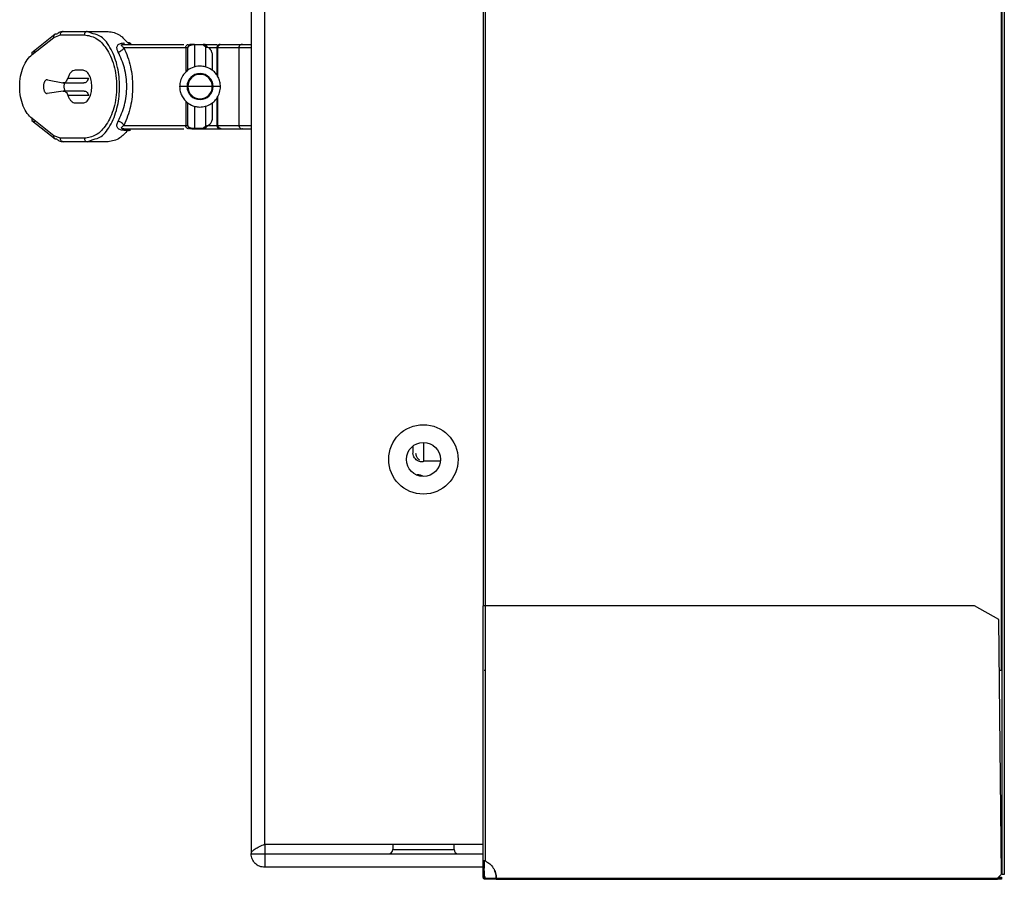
# Model space of a CAD drawing. Header units: millimetres. Extents: x 0 to 1118, y 0 to 864.
# Tile 2 of 69: x 66 to 84, y 301 to 317. Entities that reach past the tile are written whole.
import ezdxf

# ---------------------------------------------------------------- set-up
doc = ezdxf.new("R2010")
doc.units = ezdxf.units.MM

msp = doc.modelspace()

# ---------------------------------------------------------------- linework, layer by layer
at = {"color": 7, "linetype": 'Continuous', "lineweight": 30}
for p, q in [((84.2057, 300.9566), (84.2057, 471.1866)), ((84.2432, 471.1866), (84.2432, 300.9566)), ((70.4182, 470.8191), (70.4182, 301.3391)), ((70.6682, 301.5159), (70.6682, 470.6423)), ((84.1932, 304.7091), (84.1932, 467.4341)), ((74.6832, 305.8893), (74.6832, 466.2692)), ((74.7182, 305.8893), (74.7182, 466.2692)), ((66.8199, 316.3867), (66.3935, 316.0471)), ((66.3979, 316.0129), (66.7945, 316.3288)), ((66.7945, 316.3288), (66.9163, 316.3747)), ((66.9163, 316.3747), (67.3566, 316.3747)), ((66.9694, 316.4372), (67.4096, 316.4372)), ((67.5163, 316.3961), (67.4096, 316.4372)), ((67.4096, 316.4372), (67.7928, 316.4372)), ((68.0801, 316.1997), (69.1832, 316.1997)), ((69.2177, 316.1372), (68.0844, 316.1372)), ((68.2088, 316.2013), (68.2079, 316.2043)), ((69.2557, 316.1372), (69.2177, 316.1372)), ((69.2557, 315.7216), (69.2557, 316.1372)), ((69.308, 316.1988), (69.2979, 316.1909)), ((69.3807, 316.197), (69.3807, 316.1997)), ((69.3807, 316.1997), (69.5407, 316.1997)), ((69.3807, 316.197), (69.5407, 316.197)), ((69.5407, 316.1997), (69.5407, 316.197)), ((69.5407, 316.1997), (69.5528, 316.1997)), ((69.5807, 316.1615), (69.5986, 316.1573)), ((69.6097, 316.1566), (69.6097, 316.1562)), ((69.7891, 316.1372), (69.7891, 315.634)), ((70.2171, 316.1372), (69.8097, 316.1372)), ((69.8518, 316.1997), (69.8671, 316.1997)), ((69.8671, 316.1997), (70.2558, 316.1997)), ((70.1933, 316.1392), (70.1933, 314.7101)), ((69.7057, 315.9939), (69.7057, 315.7227)), ((67.0523, 315.5787), (67.434, 315.5787)), ((67.3345, 315.7247), (67.1888, 315.7247)), ((66.6788, 315.549), (66.9634, 315.4944)), ((66.9634, 315.4944), (67.345, 315.4944)), ((66.9696, 315.343), (66.6772, 315.3)), ((67.3512, 315.343), (66.9696, 315.343)), ((67.4365, 315.2629), (67.0549, 315.2629)), ((69.7891, 315.2136), (69.7891, 314.7122)), ((67.1888, 315.1247), (67.3345, 315.1247)), ((69.2557, 314.7122), (69.2557, 315.1266)), ((69.7057, 315.1277), (69.7057, 314.8554)), ((66.7945, 314.5205), (66.3979, 314.8364)), ((66.3935, 314.8022), (66.8199, 314.4626)), ((68.0844, 314.7122), (69.2177, 314.7122)), ((69.2177, 314.7122), (69.2557, 314.7122)), ((69.5407, 314.6523), (69.3807, 314.6523)), ((69.3807, 314.6497), (69.3807, 314.6523)), ((69.5407, 314.6523), (69.5407, 314.6497)), ((69.5986, 314.692), (69.5807, 314.6878)), ((69.6084, 314.7008), (69.6098, 314.6927)), ((69.8097, 314.7122), (70.2171, 314.7122)), ((69.8584, 314.6504), (69.861, 314.6502)), ((66.9163, 314.4747), (66.7945, 314.5205)), ((67.3566, 314.4747), (66.9163, 314.4747)), ((68.0801, 314.6497), (69.1832, 314.6497)), ((68.0801, 314.6497), (68.0801, 314.6236)), ((68.0801, 314.6236), (68.1559, 314.6236)), ((69.3807, 314.6497), (69.5409, 314.6497)), ((69.8518, 314.6497), (69.8671, 314.6497)), ((69.8671, 314.6497), (70.2558, 314.6497)), ((67.4096, 314.4122), (66.9694, 314.4122)), ((67.4096, 314.4122), (67.5163, 314.4532)), ((67.7928, 314.4122), (67.4096, 314.4122)), ((73.5882, 308.5466), (73.5882, 308.8915)), ((73.3882, 308.8253), (73.3882, 308.693)), ((73.8915, 308.5466), (73.5882, 308.5466)), ((73.4471, 308.2966), (73.4682, 308.2966)), ((74.6782, 301.2186), (74.6782, 305.8893)), ((74.7182, 301.2056), (74.7182, 305.8893)), ((83.6932, 305.8893), (74.7182, 305.8893)), ((84.1432, 305.6393), (83.6932, 305.8893)), ((84.1932, 300.9643), (84.1432, 305.6393)), ((84.1532, 304.7091), (84.1932, 304.7091)), ((70.6682, 301.5159), (74.6782, 301.5159)), ((70.6682, 301.5159), (70.6682, 301.3391)), ((73.0182, 301.5159), (73.0182, 301.4141)), ((74.1432, 301.4141), (74.1432, 301.5159)), ((70.4182, 301.3391), (70.6682, 301.3391)), ((70.6682, 301.3391), (70.6682, 301.0891)), ((70.6682, 301.3391), (74.6782, 301.3391)), ((74.6782, 301.0277), (74.6782, 301.2186)), ((74.6982, 301.0277), (74.6982, 301.2025)), ((74.7007, 301.0714), (74.7007, 301.2023)), ((74.6782, 301.0891), (70.6682, 301.0891)), ((74.6782, 300.9091), (74.6782, 301.0277)), ((74.6782, 301.0277), (74.6982, 301.0277)), ((74.6982, 301.0277), (74.6982, 300.9091)), ((84.1182, 300.8893), (84.1932, 300.9643)), ((84.1932, 300.964), (84.1359, 300.9066)), ((84.1932, 300.964), (84.1932, 300.9643)), ((84.2432, 300.9566), (84.2057, 300.9566)), ((74.6782, 300.9091), (74.6982, 300.9091)), ((74.7182, 300.8691), (74.7182, 300.8891)), ((74.9182, 300.8893), (84.1182, 300.8893)), ((74.9182, 300.8691), (74.9182, 300.8891)), ((74.9182, 300.8691), (84.1186, 300.8691)), ((84.1186, 300.8891), (84.1186, 300.8691)), ((84.1186, 300.8891), (84.1932, 300.8891)), ((84.1932, 300.8691), (84.1186, 300.8691)), ((84.1355, 300.9066), (84.1932, 300.9066)), ((84.1932, 300.9066), (84.1932, 300.8891)), ((84.1932, 300.8891), (84.1932, 300.8691))]:
    msp.add_line(p, q, dxfattribs=at)
at = {"color": 8, "linetype": 'Continuous', "lineweight": 30}
for p, q in [((69.2177, 316.1372), (69.2177, 315.6892)), ((69.2557, 316.1372), (69.2656, 316.1589)), ((69.3807, 316.197), (69.38, 315.7814)), ((69.5807, 316.1615), (69.5814, 315.7802)), ((69.7891, 316.1372), (69.6468, 316.1372)), ((69.7891, 316.1372), (69.8097, 316.1372)), ((69.8097, 315.6031), (69.8097, 316.1372)), ((69.8097, 314.7122), (69.8097, 315.2514)), ((69.2177, 315.1599), (69.2177, 314.7122)), ((69.38, 315.0657), (69.3807, 314.6523)), ((69.5814, 315.0702), (69.5807, 314.6878)), ((69.6109, 314.7122), (69.7891, 314.7122)), ((69.8097, 314.7122), (69.7891, 314.7122)), ((73.4682, 308.2966), (73.4682, 308.2875)), ((73.0182, 301.4141), (74.1432, 301.4141))]:
    msp.add_line(p, q, dxfattribs=at)
at = {"color": 7, "linetype": 'Continuous', "lineweight": 30}
for radius in [0.6375, 0.3125]:
    msp.add_circle((73.5807, 308.5791), radius, dxfattribs=at)
for centre, radius, start, end in [((69.3182, 316.1372), 0.0625, 90, 180), ((69.4807, 315.4247), 0.2386, 0, 180), ((69.4807, 315.4247), 0.225, 360, 180), ((69.4807, 315.4247), 0.2386, 180, 0), ((69.4807, 315.4247), 0.225, 180, 360), ((69.3182, 314.7122), 0.0625, 180, 270), ((73.4682, 308.0466), 0.25, 61.67141, 90), ((72.9432, 301.4141), 0.075, 270, 0), ((74.2182, 301.4141), 0.075, 180, 270)]:
    msp.add_arc(centre, radius, start, end, dxfattribs=at)
at = {"color": 8, "linetype": 'Continuous', "lineweight": 30}
for points, knots in [([(66.8089, 316.3774), (66.8074, 316.3764), (66.803, 316.3731), (66.7978, 316.3652), (66.7938, 316.3542), (66.7924, 316.3418), (66.7938, 316.3332), (66.7945, 316.3288)], [0, 0, 0, 0, 0.1080383, 0.3310287, 0.5540191, 0.7770096, 1, 1, 1, 1]), ([(67.5163, 314.4532), (67.5667, 314.4658), (67.6896, 314.4967), (67.8257, 314.6833), (67.9192, 314.8929), (67.9684, 315.0659), (67.9969, 315.2444), (68.0064, 315.4248), (67.9969, 315.6051), (67.9684, 315.7835), (67.9191, 315.9566), (67.8256, 316.1661), (67.6896, 316.3526), (67.5667, 316.3835), (67.5163, 316.3961)], [0, 0, 0, 0, 0.0995694, 0.2433293, 0.3136759, 0.3794058, 0.4402837, 0.5000386, 0.5597661, 0.6206103, 0.6863766, 0.7567555, 0.9004268, 1, 1, 1, 1]), ([(70.4182, 316.1372), (70.4134, 316.1372), (70.3921, 316.1372), (70.3517, 316.1372), (70.302, 316.1372), (70.258, 316.1372), (70.223, 316.1372), (70.2012, 316.1372), (70.1917, 316.1372), (70.1939, 316.1372), (70.1942, 316.1372)], [0, 0, 0, 0, 0.0454093, 0.2006289, 0.3558485, 0.5110681, 0.6662876, 0.8215072, 0.9767268, 1, 1, 1, 1]), ([(69.2421, 315.4247), (69.215, 315.4247), (69.1582, 315.4247), (69.1111, 315.4247), (69.1108, 315.4247), (69.1107, 315.4247)], [0, 0, 0, 0, 0.3480463, 0.7301111, 1, 1, 1, 1]), ([(69.8507, 315.4247), (69.8521, 315.4247), (69.8583, 315.4247), (69.8169, 315.4247), (69.7508, 315.4247), (69.7194, 315.4247)], [0, 0, 0, 0, 0.128138, 0.585573, 1, 1, 1, 1]), ([(69.2745, 314.6823), (69.2714, 314.6844), (69.2572, 314.6939), (69.2564, 314.7042), (69.2557, 314.7122)], [0, 0, 0, 0, 0.2219015, 1, 1, 1, 1]), ([(70.1942, 314.7122), (70.1939, 314.7122), (70.1917, 314.7122), (70.2012, 314.7122), (70.223, 314.7122), (70.258, 314.7122), (70.302, 314.7122), (70.3517, 314.7122), (70.3921, 314.7122), (70.4134, 314.7122), (70.4182, 314.7122)], [0, 0, 0, 0, 0.023272, 0.1784917, 0.3337115, 0.4889313, 0.6441511, 0.7993708, 0.9545906, 1, 1, 1, 1]), ([(66.7945, 314.5205), (66.7938, 314.5161), (66.7924, 314.5075), (66.7938, 314.4951), (66.7978, 314.4841), (66.803, 314.4762), (66.8074, 314.473), (66.8089, 314.4719)], [0, 0, 0, 0, 0.2229904, 0.4459809, 0.6689713, 0.8919617, 1, 1, 1, 1])]:
    msp.add_open_spline(points, degree=3, knots=knots, dxfattribs=at)
at = {"color": 7, "linetype": 'Continuous', "lineweight": 30}
for points, knots in [([(66.8475, 316.3848), (66.8434, 316.3855), (66.8352, 316.387), (66.8236, 316.3855), (66.8145, 316.3823), (66.8103, 316.3786), (66.8089, 316.3774)], [0, 0, 0, 0, 0.2844543, 0.5689087, 0.853363, 1, 1, 1, 1]), ([(66.9694, 316.4372), (66.9485, 316.435), (66.9066, 316.4306), (66.8673, 316.4001), (66.8475, 316.3848)], [0, 0, 0, 0, 0.4996319, 1, 1, 1, 1]), ([(67.3566, 316.3747), (67.4287, 316.3627), (67.5726, 316.3387), (67.7356, 316.1734), (67.8401, 315.9869), (67.9016, 315.8182), (67.9411, 315.6277), (67.9548, 315.4247), (67.9411, 315.2216), (67.9016, 315.0311), (67.8401, 314.8624), (67.7356, 314.6759), (67.5727, 314.5106), (67.4287, 314.4867), (67.3566, 314.4747)], [0, 0, 0, 0, 0.1252067, 0.2501264, 0.3127214, 0.3752247, 0.4376395, 0.499999, 0.5623587, 0.6247737, 0.6872771, 0.7498718, 0.8747918, 1, 1, 1, 1]), ([(67.7928, 316.4372), (67.8675, 316.4253), (67.9966, 316.4047), (68.1086, 316.2788), (68.1559, 316.2258)], [0, 0, 0, 0, 0.57814385, 1, 1, 1, 1]), ([(67.9784, 316.0589), (67.9694, 316.0783), (67.9556, 316.1082), (67.9539, 316.147), (67.9616, 316.1742), (67.9784, 316.1969), (68.0051, 316.214), (68.0403, 316.2242), (68.0664, 316.2252), (68.0801, 316.2258)], [0, 0, 0, 0, 0.2552215, 0.3917505, 0.5135412, 0.6382042, 0.7517398, 0.8699533, 1, 1, 1, 1]), ([(67.9784, 316.0589), (67.9893, 316.0628), (68.0115, 316.0708), (68.0423, 316.09), (68.0683, 316.1127), (68.0791, 316.1291), (68.0844, 316.1372)], [0, 0, 0, 0, 0.2448075, 0.4999987, 0.7551906, 1, 1, 1, 1]), ([(68.0844, 316.1372), (68.0664, 316.1499), (68.0444, 316.1653), (68.0385, 316.1848), (68.041, 316.1901), (68.0433, 316.1924), (68.0454, 316.1939), (68.0481, 316.1953), (68.0527, 316.197), (68.0641, 316.1994), (68.0733, 316.1996), (68.0801, 316.1997)], [0, 0, 0, 0, 0.5937674, 0.7207293, 0.7657997, 0.7848432, 0.8022961, 0.820203, 0.8386067, 0.880437, 1, 1, 1, 1]), ([(68.0844, 316.1372), (68.1297, 316.0267), (68.2158, 315.8167), (68.2531, 315.4251), (68.2159, 315.0331), (68.1298, 314.823), (68.0844, 314.7122)], [0, 0, 0, 0, 0.2630506, 0.4999498, 0.736245, 1, 1, 1, 1]), ([(68.2047, 316.2147), (68.2037, 316.2161), (68.2009, 316.2201), (68.1935, 316.2248), (68.1828, 316.2284), (68.1698, 316.2291), (68.1605, 316.2269), (68.1559, 316.2258)], [0, 0, 0, 0, 0.1044048, 0.3117058, 0.5337321, 0.7653885, 1, 1, 1, 1]), ([(68.2275, 316.1997), (68.2149, 316.2007), (68.1899, 316.2027), (68.1671, 316.2181), (68.1559, 316.2258)], [0, 0, 0, 0, 0.5040631, 1, 1, 1, 1]), ([(69.2656, 316.1589), (69.2661, 316.16), (69.2688, 316.167), (69.285, 316.1766), (69.3093, 316.1868), (69.3318, 316.1926), (69.3557, 316.1963), (69.3727, 316.1968), (69.3807, 316.197)], [0, 0, 0, 0, 0.0620191, 0.4150298, 0.599039, 0.7538674, 0.8846986, 1, 1, 1, 1]), ([(69.3049, 316.196), (69.2991, 316.1934), (69.2872, 316.1881), (69.2745, 316.1761), (69.27, 316.1665), (69.2684, 316.163)], [0, 0, 0, 0, 0.3729187, 0.7679976, 1, 1, 1, 1]), ([(69.3807, 316.1997), (69.3789, 316.1997), (69.3752, 316.1997), (69.3676, 316.1997), (69.3562, 316.1997), (69.3405, 316.1997), (69.3224, 316.1997), (69.3199, 316.1997), (69.3182, 316.1997)], [0, 0, 0, 0, 0.0232747, 0.0475195, 0.1040404, 0.2230669, 0.4770563, 1, 1, 1, 1]), ([(69.6032, 316.1372), (69.6024, 316.145), (69.6011, 316.1571), (69.5933, 316.1717), (69.5852, 316.1817), (69.5752, 316.1897), (69.5607, 316.1975), (69.5486, 316.1988), (69.5407, 316.1997)], [0, 0, 0, 0, 0.2394568, 0.3683607, 0.5, 0.6316393, 0.7605432, 1, 1, 1, 1]), ([(69.5407, 316.197), (69.5413, 316.1924), (69.5424, 316.1841), (69.5564, 316.1719), (69.5721, 316.1652), (69.5807, 316.1615)], [0, 0, 0, 0, 0.3645094, 0.6528059, 1, 1, 1, 1]), ([(69.6032, 316.1372), (69.6023, 316.1444), (69.601, 316.1556), (69.5935, 316.1692), (69.5857, 316.1788), (69.5758, 316.1867), (69.5611, 316.1946), (69.5488, 316.1961), (69.5407, 316.197)], [0, 0, 0, 0, 0.232076, 0.3586569, 0.4893549, 0.6216047, 0.7526541, 1, 1, 1, 1]), ([(69.6109, 316.1372), (69.6101, 316.145), (69.6089, 316.1571), (69.6017, 316.1717), (69.5942, 316.1817), (69.5849, 316.1897), (69.5714, 316.1975), (69.5601, 316.1988), (69.5528, 316.1997)], [0, 0, 0, 0, 0.2394568, 0.3683607, 0.5, 0.6316393, 0.7605432, 1, 1, 1, 1]), ([(69.5528, 316.1997), (69.5598, 316.1997), (69.5755, 316.1997), (69.612, 316.1997), (69.651, 316.1997), (69.6869, 316.1997), (69.7253, 316.1997), (69.763, 316.1997), (69.7848, 316.1997), (69.7949, 316.1997)], [0, 0, 0, 0, 0.16049, 0.3620972, 0.4839912, 0.6063432, 0.7404618, 0.8785236, 1, 1, 1, 1]), ([(69.5807, 316.1615), (69.584, 316.1621), (69.5908, 316.1631), (69.6008, 316.1614), (69.6103, 316.1567), (69.6174, 316.1505), (69.6204, 316.1452), (69.6213, 316.1434)], [0, 0, 0, 0, 0.2018721, 0.4190104, 0.6476689, 0.8825559, 1, 1, 1, 1]), ([(69.5986, 316.1573), (69.6112, 316.1521), (69.638, 316.1411), (69.6706, 316.1082), (69.699, 316.0592), (69.7033, 316.018), (69.7057, 315.9939)], [0, 0, 0, 0, 0.1900921, 0.4054134, 0.6512286, 1, 1, 1, 1]), ([(69.8518, 316.1997), (69.8439, 316.1988), (69.8318, 316.1975), (69.8172, 316.1897), (69.8072, 316.1817), (69.7991, 316.1717), (69.7913, 316.1571), (69.79, 316.145), (69.7891, 316.1372)], [0, 0, 0, 0, 0.23930355, 0.36813294, 0.49971958, 0.63134249, 0.76027984, 1, 1, 1, 1]), ([(69.8086, 316.1372), (69.8089, 316.142), (69.8095, 316.1511), (69.8145, 316.165), (69.8238, 316.1795), (69.8368, 316.1908), (69.847, 316.1945), (69.8505, 316.1958)], [0, 0, 0, 0, 0.18896992, 0.35106176, 0.57185422, 0.85466097, 1, 1, 1, 1]), ([(69.8097, 316.1372), (69.8107, 316.146), (69.8128, 316.1644), (69.8283, 316.1854), (69.8476, 316.1976), (69.8608, 316.199), (69.8671, 316.1997)], [0, 0, 0, 0, 0.2702613, 0.5624294, 0.7897364, 1, 1, 1, 1]), ([(70.2558, 316.1997), (70.2509, 316.1993), (70.2419, 316.1987), (70.2279, 316.1937), (70.2133, 316.1845), (70.2017, 316.1703), (70.1946, 316.1536), (70.1937, 316.1428), (70.1933, 316.1372)], [0, 0, 0, 0, 0.148809, 0.2764423, 0.4502651, 0.6721072, 0.8266249, 1, 1, 1, 1]), ([(70.2613, 316.1997), (70.2586, 316.1997), (70.253, 316.1997), (70.2615, 316.1997), (70.2818, 316.1997), (70.3105, 316.1997), (70.3425, 316.1997), (70.3754, 316.1997), (70.4016, 316.1997), (70.4151, 316.1997), (70.4182, 316.1997)], [0, 0, 0, 0, 0.1459884, 0.2992863, 0.4518146, 0.5957254, 0.7171592, 0.8390916, 0.9624696, 1, 1, 1, 1]), ([(66.3979, 314.8364), (66.3673, 314.8654), (66.3061, 314.9235), (66.2325, 315.0618), (66.1822, 315.2319), (66.1643, 315.4247), (66.1822, 315.6174), (66.2325, 315.7875), (66.3061, 315.9258), (66.3673, 315.9839), (66.3979, 316.0129)], [0, 0, 0, 0, 0.1255544, 0.2507184, 0.3755059, 0.4999988, 0.6244916, 0.7492788, 0.8744419, 1, 1, 1, 1]), ([(67.9784, 314.7905), (68.0217, 314.8829), (68.0869, 315.0219), (68.1277, 315.2492), (68.1388, 315.4247), (68.1277, 315.6001), (68.0869, 315.8274), (68.0218, 315.9664), (67.9784, 316.0589)], [0, 0, 0, 0, 0.2503755, 0.3766797, 0.4999992, 0.6233477, 0.7496318, 1, 1, 1, 1]), ([(69.8557, 315.4247), (69.8536, 315.4549), (69.8494, 315.5147), (69.8173, 315.5968), (69.7721, 315.6651), (69.7065, 315.7292), (69.6262, 315.7752), (69.5299, 315.8), (69.4221, 315.8016), (69.3152, 315.7679), (69.2245, 315.704), (69.1604, 315.6282), (69.1147, 315.532), (69.1087, 315.4606), (69.1057, 315.4247)], [0, 0, 0, 0, 0.0771632, 0.1521849, 0.2221942, 0.285062, 0.3849959, 0.45444, 0.5372405, 0.6573493, 0.7334045, 0.8182022, 0.9085284, 1, 1, 1, 1]), ([(66.9995, 315.353), (66.9971, 315.3604), (66.9923, 315.3751), (66.9883, 315.4002), (66.987, 315.4262), (66.9887, 315.452), (66.992, 315.4729), (66.9957, 315.4839), (66.9969, 315.4876)], [0, 0, 0, 0, 0.1818182, 0.3636364, 0.5454545, 0.7272727, 0.9090909, 1, 1, 1, 1]), ([(69.1057, 315.4247), (69.1078, 315.3944), (69.112, 315.3347), (69.1442, 315.2525), (69.1894, 315.1842), (69.2549, 315.1201), (69.3353, 315.0741), (69.4316, 315.0493), (69.5393, 315.0477), (69.6462, 315.0814), (69.7369, 315.1453), (69.801, 315.2211), (69.8468, 315.3173), (69.8527, 315.3887), (69.8557, 315.4247)], [0, 0, 0, 0, 0.0771632, 0.1521849, 0.2221942, 0.285062, 0.3849959, 0.45444, 0.5372405, 0.6573493, 0.7334045, 0.8182022, 0.9085284, 1, 1, 1, 1]), ([(69.1057, 315.4247), (69.1078, 315.3944), (69.112, 315.3347), (69.1442, 315.2525), (69.1894, 315.1842), (69.2549, 315.1201), (69.3353, 315.0741), (69.4316, 315.0493), (69.5393, 315.0477), (69.6462, 315.0814), (69.7369, 315.1453), (69.801, 315.2211), (69.8468, 315.3173), (69.8527, 315.3887), (69.8557, 315.4247)], [0, 0, 0, 0, 0.0771632, 0.1521849, 0.2221942, 0.285062, 0.3849959, 0.45444, 0.5372405, 0.6573493, 0.7334045, 0.8182022, 0.9085284, 1, 1, 1, 1]), ([(69.2421, 315.4247), (69.2464, 315.4247), (69.2541, 315.4247), (69.2552, 315.4247), (69.2557, 315.4247)], [0, 0, 0, 0, 0.56, 1, 1, 1, 1]), ([(69.4807, 315.4247), (69.4606, 315.4247), (69.4185, 315.4247), (69.3581, 315.4247), (69.3033, 315.4247), (69.2635, 315.4247), (69.2583, 315.4247), (69.2557, 315.4247)], [0, 0, 0, 0, 0.1712697, 0.3580735, 0.5538408, 0.7837823, 1, 1, 1, 1]), ([(69.7057, 315.4247), (69.7015, 315.4247), (69.6929, 315.4247), (69.6304, 315.4247), (69.555, 315.4247), (69.5047, 315.4247), (69.4807, 315.4247)], [0, 0, 0, 0, 0.27798592, 0.57205847, 0.79607139, 1, 1, 1, 1]), ([(69.7057, 315.4247), (69.7066, 315.4247), (69.708, 315.4247), (69.7159, 315.4247), (69.7194, 315.4247)], [0, 0, 0, 0, 0.56, 1, 1, 1, 1]), ([(69.7057, 314.8554), (69.7031, 314.8305), (69.6986, 314.788), (69.6689, 314.739), (69.6363, 314.7073), (69.6107, 314.6969), (69.5986, 314.692)], [0, 0, 0, 0, 0.36044914, 0.61333341, 0.81793828, 1, 1, 1, 1]), ([(68.0801, 314.6236), (68.0665, 314.6241), (68.0406, 314.6251), (68.0054, 314.6352), (67.9781, 314.6522), (67.957, 314.6817), (67.9509, 314.7294), (67.9685, 314.7686), (67.9784, 314.7905)], [0, 0, 0, 0, 0.1292178, 0.2466466, 0.3633849, 0.4872253, 0.7133319, 1, 1, 1, 1]), ([(68.0844, 314.7122), (68.0791, 314.7202), (68.0683, 314.7366), (68.0423, 314.7593), (68.0115, 314.7785), (67.9893, 314.7865), (67.9784, 314.7905)], [0, 0, 0, 0, 0.2448089, 0.5000007, 0.7551921, 1, 1, 1, 1]), ([(68.0801, 314.6497), (68.0733, 314.6498), (68.0641, 314.6499), (68.0526, 314.6524), (68.0481, 314.654), (68.0454, 314.6554), (68.0433, 314.6569), (68.041, 314.6592), (68.0385, 314.6646), (68.0444, 314.684), (68.0664, 314.6995), (68.0844, 314.7122)], [0, 0, 0, 0, 0.119584, 0.1614099, 0.1798083, 0.1977088, 0.2151661, 0.2342137, 0.2792899, 0.4062492, 1, 1, 1, 1]), ([(68.0815, 314.6449), (68.0768, 314.6452), (68.0677, 314.6458), (68.0576, 314.6481), (68.0516, 314.6503), (68.0484, 314.6521), (68.0464, 314.6539), (68.0461, 314.6549), (68.0459, 314.6554)], [0, 0, 0, 0, 0.2856586, 0.542363, 0.660536, 0.7738053, 0.8857662, 1, 1, 1, 1]), ([(69.273, 314.6876), (69.2737, 314.6798), (69.2752, 314.6644), (69.2899, 314.657), (69.2971, 314.6533)], [0, 0, 0, 0, 0.50967716, 1, 1, 1, 1]), ([(69.3807, 314.6523), (69.3725, 314.6525), (69.3549, 314.653), (69.3304, 314.6568), (69.308, 314.6629), (69.2869, 314.6715), (69.279, 314.6784), (69.2745, 314.6823)], [0, 0, 0, 0, 0.1438624, 0.3055629, 0.4949942, 0.7183948, 1, 1, 1, 1]), ([(69.5407, 314.6523), (69.5488, 314.6532), (69.5611, 314.6547), (69.5758, 314.6626), (69.5857, 314.6705), (69.5935, 314.6801), (69.601, 314.6937), (69.6023, 314.7049), (69.6032, 314.7122)], [0, 0, 0, 0, 0.2473519, 0.3784021, 0.5106514, 0.6413482, 0.7679273, 1, 1, 1, 1]), ([(69.5807, 314.6878), (69.5722, 314.6842), (69.5565, 314.6775), (69.5424, 314.6653), (69.5413, 314.657), (69.5407, 314.6523)], [0, 0, 0, 0, 0.3441925, 0.6332455, 1, 1, 1, 1]), ([(69.5409, 314.6497), (69.545, 314.6499), (69.5533, 314.6504), (69.5639, 314.6538), (69.5749, 314.6593), (69.5871, 314.6688), (69.5949, 314.6801), (69.5983, 314.6877), (69.5987, 314.6889), (69.5992, 314.69), (69.6005, 314.6937), (69.6026, 314.7011), (69.603, 314.7081), (69.6032, 314.7122)], [0, 0, 0, 0, 0.1263107, 0.253143, 0.3403369, 0.5022225, 0.722093, 0.7505295, 0.7547884, 0.7623585, 0.7873328, 0.8751149, 1, 1, 1, 1]), ([(69.6213, 314.7059), (69.6204, 314.7041), (69.6174, 314.6988), (69.6103, 314.6926), (69.6008, 314.6879), (69.5908, 314.6862), (69.584, 314.6873), (69.5807, 314.6878)], [0, 0, 0, 0, 0.1174427, 0.3523295, 0.5809892, 0.7981285, 1, 1, 1, 1]), ([(69.7891, 314.7122), (69.7895, 314.7073), (69.7901, 314.6982), (69.7951, 314.6843), (69.8044, 314.6697), (69.8186, 314.6581), (69.8353, 314.6509), (69.8461, 314.6501), (69.8518, 314.6497)], [0, 0, 0, 0, 0.1478998, 0.2747631, 0.4475702, 0.6695325, 0.8250325, 1, 1, 1, 1]), ([(69.8603, 314.6506), (69.8558, 314.6517), (69.8473, 314.6537), (69.8343, 314.6609), (69.8223, 314.6717), (69.8139, 314.6854), (69.8093, 314.6991), (69.8088, 314.7076), (69.8085, 314.7122)], [0, 0, 0, 0, 0.1606573, 0.3015598, 0.5068524, 0.7078375, 0.8452076, 1, 1, 1, 1]), ([(69.8671, 314.6497), (69.8598, 314.6505), (69.8487, 314.6518), (69.8354, 314.6596), (69.8262, 314.6676), (69.8188, 314.6776), (69.8117, 314.6922), (69.8105, 314.7043), (69.8097, 314.7122)], [0, 0, 0, 0, 0.2394568, 0.3683607, 0.5, 0.6316393, 0.7605432, 1, 1, 1, 1]), ([(69.8597, 314.6501), (69.8604, 314.6501), (69.8615, 314.6502), (69.8609, 314.6503), (69.8608, 314.6503)], [0, 0, 0, 0, 0.7082167, 1, 1, 1, 1]), ([(70.1933, 314.7122), (70.1936, 314.7073), (70.1942, 314.6982), (70.1992, 314.6843), (70.2085, 314.6697), (70.2227, 314.6581), (70.2394, 314.6509), (70.2501, 314.6501), (70.2558, 314.6497)], [0, 0, 0, 0, 0.1487647, 0.2763699, 0.4501861, 0.6720499, 0.8265927, 1, 1, 1, 1]), ([(66.8089, 314.4719), (66.8103, 314.4707), (66.8145, 314.467), (66.8236, 314.4638), (66.8352, 314.4623), (66.8434, 314.4638), (66.8475, 314.4645)], [0, 0, 0, 0, 0.146637, 0.4310913, 0.7155457, 1, 1, 1, 1]), ([(68.1559, 314.6236), (68.1085, 314.5704), (67.9965, 314.4446), (67.8674, 314.424), (67.7928, 314.4122)], [0, 0, 0, 0, 0.422616, 1, 1, 1, 1]), ([(68.1559, 314.6236), (68.1671, 314.6312), (68.1899, 314.6466), (68.2149, 314.6486), (68.2275, 314.6497)], [0, 0, 0, 0, 0.4959368, 1, 1, 1, 1]), ([(68.1559, 314.6236), (68.1605, 314.6224), (68.1697, 314.6202), (68.1826, 314.6209), (68.1933, 314.6244), (68.2005, 314.6289), (68.2032, 314.6326), (68.204, 314.6337)], [0, 0, 0, 0, 0.2382039, 0.4734845, 0.6991523, 0.9100585, 1, 1, 1, 1]), ([(69.3292, 314.6497), (69.3337, 314.6497), (69.3407, 314.6497), (69.3569, 314.6497), (69.3694, 314.6497), (69.3759, 314.6497), (69.3791, 314.6497), (69.3807, 314.6497)], [0, 0, 0, 0, 0.5324678, 0.8138643, 0.9138354, 0.9577271, 1, 1, 1, 1]), ([(69.5409, 314.6497), (69.5419, 314.6497), (69.544, 314.6497), (69.5563, 314.6497), (69.5754, 314.6497), (69.6021, 314.6497), (69.634, 314.6497), (69.6682, 314.6497), (69.7027, 314.6497), (69.7365, 314.6497), (69.7691, 314.6497), (69.7998, 314.6497), (69.8279, 314.6497), (69.8418, 314.6497), (69.8489, 314.6497)], [0, 0, 0, 0, 0.0799724, 0.1597834, 0.2463444, 0.3349106, 0.4232237, 0.5090625, 0.5879129, 0.6664444, 0.7460425, 0.825319, 0.911582, 1, 1, 1, 1]), ([(70.2613, 314.6497), (70.2586, 314.6497), (70.253, 314.6497), (70.2615, 314.6497), (70.2818, 314.6497), (70.3105, 314.6497), (70.3425, 314.6497), (70.3754, 314.6497), (70.4017, 314.6497), (70.4151, 314.6497), (70.4182, 314.6497)], [0, 0, 0, 0, 0.1459911, 0.2992919, 0.4518231, 0.5957366, 0.7176711, 0.8391069, 0.9629899, 1, 1, 1, 1]), ([(66.8475, 314.4645), (66.8639, 314.4516), (66.9032, 314.4203), (66.945, 314.4152), (66.9694, 314.4122)], [0, 0, 0, 0, 0.4156263, 1, 1, 1, 1]), ([(74.6782, 301.2186), (74.6788, 301.2177), (74.6801, 301.2157), (74.6895, 301.2125), (74.7027, 301.2092), (74.7131, 301.2068), (74.7182, 301.2056)], [0, 0, 0, 0, 0.2526915, 0.503558, 0.7526453, 1, 1, 1, 1]), ([(74.6982, 301.2186), (74.6985, 301.2177), (74.6992, 301.2157), (74.7039, 301.2125), (74.7105, 301.2092), (74.7156, 301.2068), (74.7182, 301.2056)], [0, 0, 0, 0, 0.2499905, 0.4998888, 0.7498427, 1, 1, 1, 1]), ([(74.9182, 300.8893), (74.9165, 300.9226), (74.9138, 300.9735), (74.8908, 301.0186), (74.8829, 301.0342)], [0, 0, 0, 0, 0.6532789, 1, 1, 1, 1]), ([(74.7182, 300.8691), (74.7131, 300.8697), (74.7027, 300.8708), (74.6895, 300.8799), (74.6801, 300.8932), (74.6788, 300.9038), (74.6782, 300.9091)], [0, 0, 0, 0, 0.2473547, 0.496442, 0.7473085, 1, 1, 1, 1]), ([(74.6982, 300.9091), (74.6985, 300.9064), (74.6992, 300.9011), (74.7039, 300.8945), (74.7105, 300.89), (74.7156, 300.8894), (74.7182, 300.8891)], [0, 0, 0, 0, 0.2499906, 0.4998889, 0.7498428, 1, 1, 1, 1]), ([(74.9182, 300.8891), (74.9182, 300.8891), (74.9182, 300.8891), (74.9182, 300.8891), (74.9182, 300.8891), (74.9182, 300.8891), (74.9182, 300.8891), (74.9182, 300.8892), (74.9182, 300.8893), (74.9182, 300.8893), (74.9182, 300.8893)], [0, 0, 0, 0, 0.009333, 0.0257835, 0.0800222, 0.2732017, 0.4125918, 0.5802461, 0.7760812, 1, 1, 1, 1])]:
    msp.add_open_spline(points, degree=3, knots=knots, dxfattribs=at)
for points in [[(66.9163, 316.3747), (66.9171, 316.3828), (66.9187, 316.3992), (66.931, 316.4199), (66.9485, 316.4343), (66.9624, 316.4362), (66.9694, 316.4372)], [(67.4096, 316.4372), (67.4027, 316.4362), (67.3888, 316.4343), (67.3712, 316.4199), (67.359, 316.3992), (67.3574, 316.3828), (67.3566, 316.3747)], [(68.0801, 316.2258), (68.0801, 316.2182), (68.0801, 316.2032), (68.0801, 316.2008), (68.0801, 316.1997)], [(69.2177, 316.1372), (69.2185, 316.1453), (69.2201, 316.1617), (69.2324, 316.1824), (69.2499, 316.1968), (69.2638, 316.1987), (69.2707, 316.1997)], [(66.3979, 316.0129), (66.3972, 316.0173), (66.3958, 316.026), (66.3972, 316.0383), (66.4011, 316.0494), (66.4077, 316.0586), (66.4164, 316.0655), (66.4269, 316.0697), (66.4386, 316.0711), (66.4468, 316.0696), (66.4509, 316.0689)], [(67.0523, 315.5787), (67.0472, 315.5652), (67.037, 315.5382), (67.0149, 315.5102), (66.9897, 315.4934), (66.9722, 315.4941), (66.9634, 315.4944)], [(67.1888, 315.7247), (67.1751, 315.7227), (67.1477, 315.7189), (67.1096, 315.6882), (67.076, 315.6421), (67.0602, 315.5998), (67.0523, 315.5787)], [(67.4935, 315.4247), (67.4911, 315.464), (67.4863, 315.5426), (67.4495, 315.6418), (67.397, 315.7111), (67.3553, 315.7201), (67.3345, 315.7247)], [(67.434, 315.5787), (67.4289, 315.5652), (67.4186, 315.5382), (67.3965, 315.5102), (67.3714, 315.4934), (67.3538, 315.4941), (67.345, 315.4944)], [(66.6788, 315.549), (66.6742, 315.5494), (66.665, 315.5501), (66.6515, 315.5443), (66.6389, 315.5339), (66.6277, 315.5186), (66.6184, 315.4993), (66.6114, 315.4768), (66.607, 315.4521), (66.6054, 315.4262), (66.6067, 315.4002), (66.6107, 315.3753), (66.6174, 315.3525), (66.6265, 315.3328), (66.6375, 315.317), (66.65, 315.3059), (66.6635, 315.2996), (66.6727, 315.2999), (66.6772, 315.3)], [(67.3345, 315.1247), (67.3553, 315.1292), (67.397, 315.1382), (67.4495, 315.2076), (67.4863, 315.3067), (67.4911, 315.3853), (67.4935, 315.4247)], [(66.9696, 315.343), (66.978, 315.343), (66.9947, 315.3429), (67.0186, 315.3268), (67.0398, 315.3006), (67.0499, 315.2755), (67.0549, 315.2629)], [(67.0549, 315.2629), (67.0629, 315.2427), (67.0788, 315.2025), (67.1118, 315.159), (67.149, 315.1301), (67.1755, 315.1265), (67.1888, 315.1247)], [(67.3512, 315.343), (67.3596, 315.343), (67.3763, 315.3429), (67.4002, 315.3268), (67.4214, 315.3006), (67.4315, 315.2755), (67.4365, 315.2629)], [(66.4509, 314.7804), (66.4468, 314.7797), (66.4386, 314.7782), (66.4269, 314.7797), (66.4164, 314.7838), (66.4077, 314.7907), (66.4011, 314.7999), (66.3972, 314.811), (66.3958, 314.8234), (66.3972, 314.832), (66.3979, 314.8364)], [(69.2707, 314.6497), (69.2638, 314.6506), (69.2499, 314.6525), (69.2324, 314.6669), (69.2201, 314.6876), (69.2185, 314.704), (69.2177, 314.7122)], [(66.9694, 314.4122), (66.9624, 314.4131), (66.9485, 314.415), (66.931, 314.4294), (66.9187, 314.4501), (66.9171, 314.4665), (66.9163, 314.4747)], [(67.3566, 314.4747), (67.3574, 314.4665), (67.359, 314.4501), (67.3712, 314.4294), (67.3888, 314.415), (67.4027, 314.4131), (67.4096, 314.4122)], [(73.5882, 308.5466), (73.5867, 308.5434), (73.5837, 308.5371), (73.5606, 308.5319), (73.5275, 308.5345), (73.4882, 308.5473), (73.4489, 308.5711), (73.4159, 308.6051), (73.3927, 308.647), (73.3897, 308.6777), (73.3882, 308.693)], [(73.4382, 308.693), (73.439, 308.6823), (73.4405, 308.6608), (73.4521, 308.6308), (73.4685, 308.6047), (73.4884, 308.5833), (73.501, 308.5737), (73.5074, 308.5688)], [(74.7182, 305.8893), (74.713, 305.8893), (74.7025, 305.8893), (74.6893, 305.8893), (74.68, 305.8893), (74.6788, 305.8893), (74.6782, 305.8893)], [(74.6982, 304.7091), (74.6985, 304.7091), (74.6991, 304.7091), (74.7038, 304.7091), (74.7104, 304.7091), (74.7156, 304.7091), (74.7182, 304.7091)], [(70.4182, 301.3391), (70.422, 301.3538), (70.4295, 301.3833), (70.4873, 301.4275), (70.5699, 301.4717), (70.6355, 301.5011), (70.6682, 301.5159)], [(70.6682, 301.0891), (70.6355, 301.0929), (70.5699, 301.1004), (70.4873, 301.1582), (70.4295, 301.2408), (70.422, 301.3063), (70.4182, 301.3391)], [(74.7182, 301.2056), (74.7468, 301.189), (74.804, 301.156), (74.8675, 301.0786), (74.9102, 300.9881), (74.9155, 300.9223), (74.9182, 300.8893)], [(74.7182, 300.9066), (74.7159, 300.9069), (74.7113, 300.9074), (74.7056, 300.9114), (74.7015, 300.9172), (74.701, 300.9218), (74.7007, 300.9241)], [(74.7182, 300.8891), (74.7468, 300.8891), (74.8039, 300.8891), (74.8674, 300.8891), (74.9101, 300.8891), (74.9155, 300.8891), (74.9182, 300.8891)], [(74.9182, 300.8691), (74.9155, 300.8691), (74.9101, 300.8691), (74.8674, 300.8691), (74.8039, 300.8691), (74.7468, 300.8691), (74.7182, 300.8691)], [(74.9182, 300.8893), (74.9182, 300.8867), (74.9182, 300.8814), (74.9182, 300.8747), (74.9182, 300.87), (74.9182, 300.8694), (74.9182, 300.8691)], [(84.1186, 300.8691), (84.1186, 300.8694), (84.1185, 300.87), (84.1184, 300.8747), (84.1183, 300.8814), (84.1183, 300.8867), (84.1182, 300.8893)], [(84.1182, 300.8893), (84.1183, 300.8893), (84.1183, 300.8892), (84.1184, 300.8892), (84.1185, 300.8891), (84.1186, 300.8891), (84.1186, 300.8891)]]:
    msp.add_open_spline(points, degree=3, dxfattribs=at)

doc.saveas('drawing.dxf')
